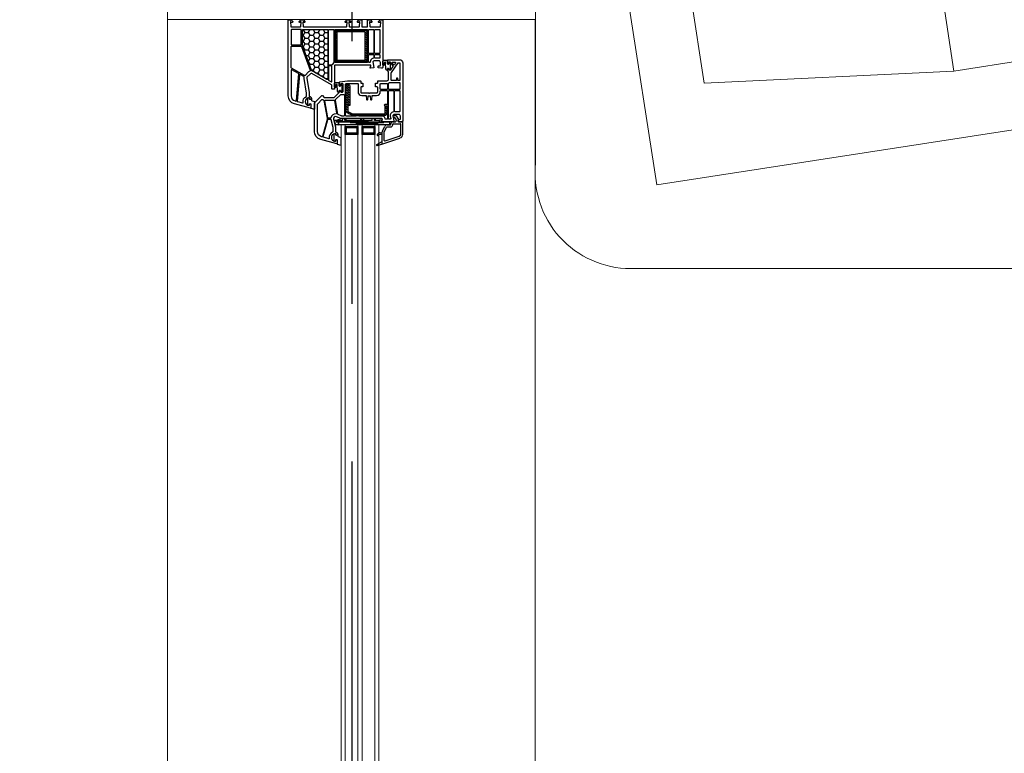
# Model space of a CAD drawing. Header units: millimetres. Extents: x 53645 to 137188, y 78097 to 135542.
# Tile 193 of 256: x 112962 to 113899, y 111161 to 111859. Entities that reach past the tile are written whole.
import ezdxf

# ---------------------------------------------------------------- set-up
doc = ezdxf.new("R2010")
doc.units = ezdxf.units.MM
doc.linetypes.add('CONTI', pattern=[0])
doc.linetypes.add('GOST2.303 5', pattern=[24, 20, -1.5, 1, -1.5])
for name, color, linetype in [('axis_dim', 40, 'CONTI'), ('GASKET', 5, 'Continuous'), ('PVC', 7, 'Continuous'), ('STEEL', 5, 'Continuous')]:
    doc.layers.add(name, color=color, linetype=linetype)
for name, color, linetype, lineweight in [('doors_windows', 4, 'Continuous', 5), ('furniture', 36, 'Continuous', 0), ('stair1', 7, 'Continuous', 15)]:
    doc.layers.add(name, color=color, linetype=linetype, lineweight=lineweight)

# ---------------------------------------------------------------- blocks, each defined once
blk = doc.blocks.new('*U22')
at = {"linetype": 'Continuous'}
h = blk.add_hatch(dxfattribs=at)
h.set_pattern_fill('HONEY', color=6, angle=-90, style=0)
h.set_pattern_definition([(270, (1671.948, 52.6428), (-2.74963, -4.7625), [3.175, -6.35]), (150, (1671.948, 52.6428), (-2.74963, 4.7625), [3.175, -6.35]), (210, (1671.948, 52.6428), (-5.49926, -6e-07), [-6.35, 3.175])])
h.paths.add_polyline_path([(1543.57, -37.59, -0.57735), (1543.14, -36.84), (1550.82, -23.53, 0.079163), (1551.21, -22.5, -0.259107), (1551.53, -22.14), (1575.21, -13.52, -0.087489), (1575.38, -13.49), (1590.09, -13.49, -0.414214), (1590.59, -13.99), (1590.59, -37.09, -0.414214), (1590.09, -37.59)])
at = {"color": 1, "linetype": 'Continuous'}
for p, q in [((1502.81, -44.14), (1500.25, -44.82)), ((1500.25, -44.82), (1500.25, -47.87)), ((1504.01, -43.52), (1502.81, -43.85)), ((1502.81, -43.85), (1502.81, -44.14)), ((1504.01, -45.37), (1502.81, -45.65)), ((1502.81, -45.65), (1502.81, -88.61)), ((1504.01, -45.39), (1504.01, -43.52)), ((1504.01, -45.37), (1504.01, -51.97)), ((1505.81, -51.97), (1504.01, -45.37)), ((1504.01, -45.65), (1504.01, -51.97)), ((1500.25, -47.87), (1502.81, -47.87)), ((1502.81, -49.97), (1504.01, -49.97)), ((1502.81, -76.2), (1502.81, -52)), ((1504.01, -51.97), (1505.81, -51.97)), ((1504.01, -53.97), (1504.01, -54.57)), ((1504.01, -53.97), (1505.81, -53.97)), ((1504.01, -79.97), (1504.01, -53.97)), ((1504.01, -54.97), (1505.81, -54.97)), ((1505.81, -82.97), (1505.81, -51.97)), ((1504.01, -68.97), (1505.81, -68.97)), ((1504.01, -69.97), (1505.81, -69.97)), ((1504.01, -71.97), (1505.81, -71.97)), ((1504.01, -79.97), (1505.81, -79.97)), ((1504.01, -81.97), (1505.81, -81.97)), ((1504.01, -86.67), (1504.01, -81.97)), ((1504.01, -82.97), (1505.81, -82.97)), ((1502.81, -86.67), (1504.51, -86.67)), ((1502.81, -88.61), (1504.51, -89.07)), ((1504.51, -89.07), (1504.51, -86.67))]:
    blk.add_line(p, q, dxfattribs=at)
at = {"color": 5}
for p, q in [((1491.85, -55.28), (1490.85, -55.28)), ((1491.85, -55.28), (1491.85, -54.28)), ((1492.35, -55.28), (1492.35, -54.28)), ((1493.35, -55.28), (1493.35, -54.28)), ((1494.35, -55.28), (1494.35, -54.28)), ((1495.35, -55.28), (1495.35, -54.28)), ((1496.35, -55.28), (1496.35, -54.28)), ((1497.35, -55.28), (1497.35, -54.28)), ((1497.35, -55.28), (1498.35, -55.28)), ((1491.85, -56.28), (1490.85, -56.28)), ((1491.85, -57.28), (1490.85, -57.28)), ((1491.85, -58.28), (1490.85, -58.28)), ((1491.85, -59.28), (1490.85, -59.28)), ((1491.85, -60.28), (1490.85, -60.28)), ((1491.85, -61.28), (1490.85, -61.28)), ((1491.85, -62.28), (1490.85, -62.28)), ((1491.85, -63.28), (1490.85, -63.28)), ((1491.85, -64.28), (1490.85, -64.28)), ((1491.85, -65.28), (1490.85, -65.28)), ((1491.85, -65.28), (1490.85, -65.28)), ((1491.85, -65.28), (1491.85, -66.28)), ((1492.35, -66.28), (1492.35, -65.28)), ((1493.35, -66.28), (1493.35, -65.28)), ((1494.35, -66.28), (1494.35, -65.28)), ((1495.35, -66.28), (1495.35, -65.28)), ((1496.35, -66.28), (1496.35, -65.28)), ((1497.35, -56.28), (1498.35, -56.28)), ((1497.35, -57.28), (1498.35, -57.28)), ((1497.35, -58.28), (1498.35, -58.28)), ((1497.35, -59.28), (1498.35, -59.28)), ((1497.35, -60.28), (1498.35, -60.28)), ((1497.35, -61.28), (1498.35, -61.28)), ((1497.35, -62.28), (1498.35, -62.28)), ((1497.35, -63.28), (1498.35, -63.28)), ((1497.35, -64.28), (1498.35, -64.28)), ((1497.35, -65.28), (1498.35, -65.28)), ((1497.35, -65.28), (1498.35, -65.28)), ((1497.35, -65.28), (1497.35, -66.28)), ((1491.85, -66.28), (1490.85, -66.28)), ((1491.85, -71.28), (1490.85, -71.28)), ((1491.85, -72.28), (1490.85, -72.28)), ((1491.85, -73.28), (1490.85, -73.28)), ((1491.85, -74.28), (1490.85, -74.28)), ((1491.85, -71.28), (1491.85, -70.28)), ((1492.35, -71.28), (1492.35, -70.28)), ((1493.35, -71.28), (1493.35, -70.28)), ((1494.35, -71.28), (1494.35, -70.28)), ((1495.35, -71.28), (1495.35, -70.28)), ((1496.35, -71.28), (1496.35, -70.28)), ((1497.35, -66.28), (1498.35, -66.28)), ((1497.35, -71.28), (1497.35, -70.28)), ((1497.35, -71.28), (1498.35, -71.28)), ((1497.35, -72.28), (1498.35, -72.28)), ((1497.35, -73.28), (1498.35, -73.28)), ((1497.35, -74.28), (1498.35, -74.28)), ((1491.85, -75.28), (1490.85, -75.28)), ((1491.85, -76.28), (1490.85, -76.28)), ((1491.85, -77.28), (1490.85, -77.28)), ((1491.85, -78.28), (1490.85, -78.28)), ((1491.85, -79.28), (1490.85, -79.28)), ((1491.85, -80.28), (1490.85, -80.28)), ((1491.85, -81.28), (1490.85, -81.28)), ((1491.85, -81.28), (1490.85, -81.28)), ((1491.85, -82.28), (1490.85, -82.28)), ((1491.85, -81.28), (1491.85, -82.28)), ((1492.35, -82.28), (1492.35, -81.28)), ((1493.35, -82.28), (1493.35, -81.28)), ((1494.35, -82.28), (1494.35, -81.28)), ((1495.35, -82.28), (1495.35, -81.28)), ((1496.35, -82.28), (1496.35, -81.28)), ((1497.35, -75.28), (1498.35, -75.28)), ((1497.35, -76.28), (1498.35, -76.28)), ((1497.35, -77.28), (1498.35, -77.28)), ((1497.35, -78.28), (1498.35, -78.28)), ((1497.35, -79.28), (1498.35, -79.28)), ((1497.35, -80.28), (1498.35, -80.28)), ((1497.35, -81.28), (1498.35, -81.28)), ((1497.35, -81.28), (1498.35, -81.28)), ((1497.35, -81.28), (1497.35, -82.28)), ((1497.35, -82.28), (1498.35, -82.28))]:
    blk.add_line(p, q, dxfattribs=at)
at = {"color": 1, "linetype": 'Continuous', "lineweight": 25}
for p, q in [((1499.83, -48.17), (1502.82, -96.18)), ((1499.83, -96.18), (1502.82, -48.17))]:
    blk.add_line(p, q, dxfattribs=at)
blk.add_lwpolyline([(1543.22, -37.59, -0.57735), (1542.96, -37.14), (1551.6, -22.19, -0.176327), (1551.75, -22.06), (1575.24, -13.51, -0.087489), (1575.34, -13.49), (1590.29, -13.49, -0.414214), (1590.59, -13.79), (1590.59, -37.29, -0.414214), (1590.29, -37.59)], format="xyb", close=True)
at = {"color": 5}
for points in [[(1498.35, -66.28), (1490.85, -66.28), (1490.85, -54.28), (1498.35, -54.28)], [(1497.35, -65.28), (1491.85, -65.28), (1491.85, -55.28), (1497.35, -55.28)], [(1498.35, -82.28), (1490.85, -82.28), (1490.85, -70.28), (1498.35, -70.28)], [(1497.35, -81.28), (1491.85, -81.28), (1491.85, -71.28), (1497.35, -71.28)]]:
    blk.add_lwpolyline(points, close=True, dxfattribs=at)
at = {"color": 1, "linetype": 'Continuous', "lineweight": 25}
blk.add_lwpolyline([(1499.83, -50.18), (1499.83, -48.17), (1502.82, -48.17), (1502.82, -96.18), (1499.83, -96.18)], close=True, dxfattribs=at)
at = {"layer": 'doors_windows', "color": 5}
for points in [[(868, -50.28), (1499.83, -50.28), (1499.83, -54.28), (868, -54.28)], [(868, -66.28), (1499.83, -66.28), (1499.83, -70.28), (868, -70.28)], [(868, -82.28), (1499.83, -82.28), (1499.83, -86.28), (868, -86.28)]]:
    blk.add_lwpolyline(points, close=True, dxfattribs=at)
at = {"layer": 'GASKET'}
for p, q in [((1481.12, -84.2), (1484.11, -89.5)), ((1480.38, -84.5), (1481.82, -89.88)), ((1492.36, -87.48), (1492.72, -89.5))]:
    blk.add_line(p, q, dxfattribs=at)
at = {"layer": 'GASKET', "color": 5, "linetype": 'Continuous'}
for points in [[(1524.67, -22.56, 0.414214), (1525.37, -21.86), (1525.37, -21.76, 0.414214), (1525.07, -21.46), (1524.22, -21.46), (1524.05, -21.16, -0.57735), (1524.57, -20.26), (1525.02, -20.26, 0.414214), (1525.52, -19.76), (1525.52, -19.46, 0.020024), (1525.51, -19.18, 0.390947), (1524.51, -18.26), (1519.53, -18.26, 0.390947), (1518.53, -19.18), (1518.52, -19.46), (1518.52, -19.76, 0.414214), (1519.02, -20.26), (1519.47, -20.26, -0.57735), (1519.99, -21.16), (1519.82, -21.46), (1515.77, -21.46), (1514.75, -24.85, 0.502334), (1515.04, -25.23), (1521.8, -25.23), (1522.53, -22.8, -0.349418), (1522.83, -22.56)], [(1490.57, -47.61, 0.414214), (1491.27, -46.91), (1491.27, -46.81, 0.414214), (1490.97, -46.51), (1490.12, -46.51), (1489.95, -46.21, -0.57735), (1490.47, -45.31), (1490.92, -45.31, 0.414214), (1491.42, -44.81), (1491.42, -44.51, 0.020024), (1491.41, -44.23, 0.390947), (1490.41, -43.31), (1485.43, -43.31, 0.390947), (1484.43, -44.23), (1484.42, -44.51), (1484.42, -44.81, 0.414214), (1484.92, -45.31), (1485.37, -45.31, -0.57735), (1485.89, -46.21), (1485.72, -46.51), (1481.67, -46.51), (1480.65, -49.9, 0.502334), (1480.94, -50.28), (1487.7, -50.28), (1488.43, -47.85, -0.349418), (1488.73, -47.61)], [(1537.69, -49.68, -0.414214), (1538.19, -50.18, -0.054959), (1538.11, -50.94, -0.351258), (1537.91, -51.1), (1531.47, -51.1, -0.351258), (1531.27, -50.94, -0.054959), (1531.19, -50.18, -0.414214), (1531.69, -49.68), (1532.14, -49.68, 0.57735), (1532.66, -48.78), (1532.49, -48.48), (1531.02, -48.48, -0.414214), (1530.82, -48.28), (1530.82, -47.81, -0.407864), (1531.8, -46.81), (1538.01, -46.68, 0.433601), (1538.4, -46.24), (1538.37, -45.92, 0.363714), (1537.65, -45.19), (1536.68, -45.11, 0.169782), (1536.49, -45.16, -1.241435), (1536.04, -43.99), (1539.13, -43.99, -0.414214), (1540.33, -45.19), (1540.33, -48.18, -0.414214), (1540.03, -48.48), (1536.89, -48.48), (1536.72, -48.78, 0.57735), (1537.24, -49.68)], [(1558.68, -95.68, -0.414214), (1559.18, -96.18, -0.054959), (1559.09, -96.94, -0.351258), (1558.9, -97.1), (1552.46, -97.1, -0.351258), (1552.26, -96.94, -0.054959), (1552.18, -96.18, -0.414214), (1552.68, -95.68), (1553.13, -95.68, 0.57735), (1553.65, -94.78), (1553.47, -94.48), (1552.01, -94.48, -0.414214), (1551.81, -94.28), (1551.81, -93.81, -0.407864), (1552.79, -92.81), (1559, -92.68, 0.433601), (1559.39, -92.24), (1559.36, -91.92, 0.363714), (1558.63, -91.19), (1557.67, -91.11, 0.169782), (1557.48, -91.16, -1.241435), (1557.03, -89.99), (1560.12, -89.99, -0.414214), (1561.32, -91.19), (1561.32, -94.18, -0.414214), (1561.02, -94.48), (1557.88, -94.48), (1557.71, -94.78, 0.57735), (1558.23, -95.68)]]:
    blk.add_lwpolyline(points, format="xyb", close=True, dxfattribs=at)
at = {"layer": 'GASKET'}
for centre, radius, start, end in [((1480.77, -84.4), 0.4, 29.48668, 195), ((1490.41, -85.1), 0.6, 47.51402, 209.41996), ((1482.92, -89.32), 8, 0, 29.41996), ((1487.44, -88.34), 5, 10, 47.51402)]:
    blk.add_arc(centre, radius, start, end, dxfattribs=at)
at = {"layer": 'PVC'}
for p, q in [((1481.81, -89.8), (1481.81, -89.8)), ((1481.83, -89.9), (1487.39, -106.29)), ((1482.11, -89.5), (1493.26, -89.5)), ((1484.57, -92.06), (1489.19, -105.68)), ((1485.04, -91.4), (1493.26, -91.4)), ((1490.92, -89.32), (1490.92, -89.5)), ((1493.48, -91.45), (1497.63, -93.47)), ((1494.31, -89.74), (1498.46, -91.76)), ((1497.91, -93.92), (1497.91, -97.3)), ((1499.81, -93.92), (1499.81, -97)), ((1500.01, -99.4), (1500.41, -99.4)), ((1500.31, -97.5), (1500.71, -97.5)), ((1500.91, -99.9), (1500.91, -106.6)), ((1502.81, -99.6), (1502.81, -101.91)), ((1504.46, -102.62), (1503.23, -102.4)), ((1506.56, -101.55), (1504.8, -102.56)), ((1508.56, -102.7), (1505.01, -104.75)), ((1506.81, -100.65), (1506.81, -101.11)), ((1508.81, -100.65), (1508.81, -102.27)), ((1491.09, -107.1), (1500.41, -107.1)), ((1491.18, -109), (1502.06, -109)), ((1502.06, -109), (1502.81, -108.25)), ((1502.81, -104.96), (1502.81, -108.25)), ((1505.01, -104.75), (1503.4, -104.47))]:
    blk.add_line(p, q, dxfattribs=at)
for points in [[(1555.81, -44), (1534.31, -44, -0.414214), (1533.81, -43.5), (1533.81, -42, -0.414214), (1534.31, -41.5), (1537.01, -41.5, 0.267949), (1537.88, -41), (1548.68, -22.29, 0.339454), (1548.52, -21.09), (1545.23, -17.8, 0.245592), (1544.35, -17.52), (1530.51, -19.95, -0.043661), (1529.99, -20), (1527.31, -20, 0.414214), (1526.81, -20.5, -0.414214), (1525.81, -21.5), (1524.17, -21.5), (1523.99, -21.2, -0.57735), (1524.51, -20.3), (1524.96, -20.3, 0.414214), (1525.46, -19.8), (1525.46, -19.5, 1), (1518.46, -19.5), (1518.46, -19.8, 0.414214), (1518.96, -20.3), (1519.41, -20.3, -0.57735), (1519.93, -21.2), (1519.76, -21.5), (1516.11, -21.5, -0.493145), (1515.82, -21.12), (1519.89, -5.93, -0.339454), (1527.62, 0), (1599.31, 0, -0.414214), (1599.81, -0.5), (1599.81, -2.41), (1599.81, -2.7), (1598.31, -4.2), (1597.81, -4.2, -0.414214), (1597.31, -3.7), (1597.31, -3.3, -0.198912), (1597.37, -3.16), (1598.02, -2.51, 0.700208), (1597.78, -2), (1593.57, -2.37, 0.388879), (1593.11, -2.87), (1593.11, -11.46, 0.388879), (1593.57, -11.96), (1597.49, -12.3, 0.700208), (1597.72, -11.79), (1597.37, -11.44, -0.198912), (1597.31, -11.3), (1597.31, -10.9, -0.414214), (1597.81, -10.4), (1598.31, -10.4), (1599.81, -11.9), (1599.81, -14.4), (1598.31, -15.9), (1597.81, -15.9, -0.414214), (1597.31, -15.4), (1597.31, -15, -0.198912), (1597.37, -14.86), (1597.72, -14.51, 0.700208), (1597.49, -14), (1593.57, -14.34, 0.388879), (1593.11, -14.84), (1593.11, -55.16, 0.388879), (1593.57, -55.66), (1597.49, -56, 0.700208), (1597.72, -55.49), (1597.37, -55.14, -0.198912), (1597.31, -55), (1597.31, -54.6, -0.414214), (1597.81, -54.1), (1598.31, -54.1), (1599.81, -55.6), (1599.81, -58.1), (1598.31, -59.6), (1597.81, -59.6, -0.414214), (1597.31, -59.1), (1597.31, -58.7, -0.198912), (1597.37, -58.56), (1597.72, -58.21, 0.700208), (1597.49, -57.7), (1593.57, -58.04, 0.388879), (1593.11, -58.54), (1593.11, -67.13, 0.388879), (1593.57, -67.63), (1597.78, -68, 0.700208), (1598.02, -67.49), (1597.37, -66.84, -0.198912), (1597.31, -66.7), (1597.31, -66.3, -0.414214), (1597.81, -65.8), (1598.31, -65.8), (1599.81, -67.3), (1599.81, -67.59), (1599.81, -69.5, -0.414214), (1599.31, -70), (1593.61, -70, 0.414214), (1593.11, -70.5), (1593.11, -74.9, 0.414214), (1593.61, -75.4), (1599.31, -75.4, -0.414214), (1599.81, -75.9), (1599.81, -78.1), (1598.31, -79.6), (1597.81, -79.6, -0.414214), (1597.31, -79.1), (1597.31, -78.7, -0.198912), (1597.37, -78.56), (1598.02, -77.91, 0.700208), (1597.78, -77.4), (1593.57, -77.77, 0.388879), (1593.11, -78.27), (1593.11, -87.13, 0.388879), (1593.57, -87.63), (1597.78, -88, 0.700208), (1598.02, -87.49), (1597.37, -86.84, -0.198912), (1597.31, -86.7), (1597.31, -86.3, -0.414214), (1597.81, -85.8), (1598.31, -85.8), (1599.81, -87.3), (1599.81, -87.59), (1599.81, -89.5, -0.414214), (1599.31, -90), (1554.56, -90), (1553.81, -89.25), (1553.81, -88.75), (1554, -85.97, -0.446275), (1554.58, -85.51), (1555.7, -85.7, -0.36397), (1556.11, -86.2), (1556.11, -87.2, 0.414214), (1556.61, -87.7), (1559.31, -87.7, 0.414214), (1560.81, -86.2), (1560.81, -81.43), (1559.81, -80.43), (1554.59, -81.49, -0.454146), (1553.99, -81.03), (1553.81, -78.32, -0.51393), (1554.19, -78.01), (1556.18, -78.54, 0.493145), (1556.81, -78.06), (1556.81, -45, 0.414214)], [(1547.49, -10.6), (1522.55, -8.42, 0.36397), (1522.03, -8.79), (1520.71, -13.7, 0.546119), (1521.05, -14.08, -0.339137), (1526.96, -17.21, 0.293253), (1527.42, -17.5), (1530.04, -17.5), (1543.91, -15.05, -0.100742), (1545.31, -15.09, 0.329802), (1545.85, -14.85), (1547.88, -11.35, 0.548619)], [(1551.95, -2.8), (1527.62, -2.8, 0.339454), (1522.6, -6.65), (1522.47, -7.12, 0.466308), (1522.91, -7.75), (1548.34, -9.97, 0.291473), (1548.81, -9.72), (1552.38, -3.55, 0.57735)], [(1574.26, -2.8, -0.414214), (1574.76, -3.3), (1574.76, -12.18, -0.315299), (1574.43, -12.65), (1551.75, -20.91, -0.415199), (1551.1, -20.61, 0.110369), (1550.29, -19.32), (1546.92, -15.95, -0.339454), (1546.84, -15.35), (1553.94, -3.05, -0.267949), (1554.37, -2.8)], [(1575.86, -3.3), (1575.86, -11.9, 0.414214), (1576.36, -12.4), (1590.11, -12.4, 0.414214), (1590.61, -11.9), (1590.61, -3.3, 0.414214), (1590.11, -2.8), (1576.36, -2.8, 0.414214)], [(1575.31, -13.5), (1590.11, -13.5, -0.414214), (1590.61, -14), (1590.61, -37.1, -0.414214), (1590.11, -37.6), (1543.59, -37.6, -0.57735), (1543.16, -36.85), (1550.84, -23.54, 0.079163), (1551.24, -22.51, -0.259107), (1551.56, -22.15)], [(1555.61, -38.3), (1542.61, -38.3, 0.267949), (1542.18, -38.55), (1540.73, -41.05, 0.57735), (1540.99, -41.5), (1555.61, -41.5, 0.414214), (1556.11, -41), (1556.11, -38.8, 0.414214)], [(1590.11, -38.3, -0.414214), (1590.61, -38.8), (1590.61, -42.8, -0.414214), (1590.11, -43.3), (1559.15, -43.3, -0.252264), (1558.74, -43.08, 0.152167), (1557.12, -41.76, -0.305615), (1556.81, -41.29), (1556.81, -38.8, -0.414214), (1557.31, -38.3)], [(1590.11, -44.4, -0.414214), (1590.61, -44.9), (1590.61, -54.1, 1), (1590.61, -54.7), (1590.61, -65.1, 1), (1590.61, -65.7), (1590.61, -74.9, -0.414214), (1590.11, -75.4), (1559.81, -75.4, -0.414214), (1559.31, -74.9), (1559.31, -44.9, -0.414214), (1559.81, -44.4)], [(1566.21, -76.5, -0.414214), (1566.71, -77), (1566.71, -81, -0.414214), (1566.21, -81.5), (1563.78, -81.5, -0.372896), (1563.29, -81.07, 0.161969), (1562.58, -79.66), (1561.58, -78.66, 0.198912), (1559.81, -77.93, -0.414214), (1559.31, -77.43), (1559.31, -77, -0.414214), (1559.81, -76.5)], [(1566.21, -82.2, -0.414214), (1566.71, -82.7), (1566.71, -86.7, -0.414214), (1566.21, -87.2), (1563.81, -87.2, -0.414214), (1563.31, -86.7), (1563.31, -82.7, -0.414214), (1563.81, -82.2)], [(1590.11, -76.5, -0.414214), (1590.61, -77), (1590.61, -81, -0.414214), (1590.11, -81.5), (1568.31, -81.5, -0.414214), (1567.81, -81), (1567.81, -77, -0.414214), (1568.31, -76.5)], [(1590.11, -82.2, -0.414214), (1590.61, -82.7), (1590.61, -86.7, -0.414214), (1590.11, -87.2), (1568.31, -87.2, -0.414214), (1567.81, -86.7), (1567.81, -82.7, -0.414214), (1568.31, -82.2)]]:
    blk.add_lwpolyline(points, format="xyb", close=True, dxfattribs=at)
at = {"layer": 'PVC', "linetype": 'Continuous', "lineweight": 25}
for points in [[(1503.56, -109), (1502.81, -108.25), (1502.81, -107.75), (1503, -104.97, -0.446275), (1503.58, -104.51), (1504.7, -104.7, -0.36397), (1505.11, -105.2), (1505.11, -106.2, 0.414214), (1505.61, -106.7), (1508.31, -106.7, 0.414214), (1509.81, -105.2), (1509.81, -100.43), (1508.81, -99.43), (1503.59, -100.49, -0.454146), (1502.99, -100.03), (1502.82, -97.41, -0.016582), (1502.81, -97.21), (1502.81, -89.3, -0.493145), (1503.19, -89.01), (1505.18, -89.54, 0.493145), (1505.81, -89.06), (1505.81, -66.71, -0.201513), (1505.96, -66.36, 0.420084), (1505.96, -65.64, -0.201513), (1505.81, -65.29), (1505.81, -50), (1507.65, -45.8, 0.628383), (1505.29, -43.07), (1498.08, -45), (1493.31, -45, 0.414214), (1492.81, -45.5, -0.414214), (1491.81, -46.5), (1490.17, -46.5), (1489.99, -46.2, -0.57735), (1490.51, -45.3), (1490.95, -45.3, 0.38517), (1491.44, -44.85, 1.105542), (1484.48, -44.85, 0.38517), (1484.98, -45.3), (1485.41, -45.3, -0.57735), (1485.93, -46.2), (1485.76, -46.5), (1482.11, -46.5, -0.493145), (1481.82, -46.12), (1485.89, -30.93, -0.339454), (1493.62, -25), (1520.4, -25, -0.198912), (1521.1, -25.29), (1527.67, -31.85, -0.414214), (1527.67, -32.56), (1525.96, -34.27, 0.198912), (1525.81, -34.62), (1525.81, -43.29, 0.198912), (1525.96, -43.65), (1530.67, -48.35, 0.198912), (1531.02, -48.5), (1532.46, -48.5), (1532.63, -48.8, -0.57735), (1532.11, -49.7), (1531.61, -49.7, 0.414214), (1531.11, -50.2), (1531.11, -51.6, 0.414214), (1531.61, -52.1), (1538.6, -52.1, 0.455633), (1539.1, -51.53), (1538.9, -50.13, 0.373972), (1538.4, -49.7), (1537.21, -49.7, -0.57735), (1536.69, -48.8), (1536.87, -48.5), (1540.25, -48.5, -0.373885), (1540.75, -48.93), (1541.81, -56.5), (1541.81, -68.6, -0.414214), (1541.51, -68.9), (1539.91, -68.9, 0.414214), (1539.61, -69.2), (1539.61, -70.6, -0.414214), (1539.31, -70.9), (1536.21, -70.9, -0.414214), (1535.91, -70.6), (1535.91, -69.4, 0.414214), (1535.41, -68.9), (1531.31, -68.9, 0.414214), (1530.31, -69.9), (1530.31, -76.29, -0.201513), (1530.16, -76.64, 0.420084), (1530.16, -77.36, -0.201513), (1530.31, -77.71), (1530.31, -84.1, 0.414214), (1531.31, -85.1), (1535.41, -85.1, 0.414214), (1535.91, -84.6), (1535.91, -83.4, -0.414214), (1536.21, -83.1), (1539.31, -83.1, -0.414214), (1539.61, -83.4), (1539.61, -84.8, 0.414214), (1539.91, -85.1), (1541.51, -85.1, -0.414214), (1541.81, -85.4), (1541.81, -94, 0.414214), (1543.31, -95.5), (1550.31, -95.5, 0.414214), (1550.81, -95, -0.414214), (1551.31, -94.5), (1553.46, -94.5), (1553.63, -94.8, -0.57735), (1553.11, -95.7), (1552.61, -95.7, 0.414214), (1552.11, -96.2), (1552.11, -97.17, 0.244698), (1552.33, -97.58), (1555.38, -99.72, 0.315299), (1555.95, -99.72), (1559.3, -97.37, 0.244698), (1559.51, -96.96), (1559.51, -96.2, 0.414214), (1559.01, -95.7), (1558.21, -95.7, -0.57735), (1557.69, -94.8), (1557.87, -94.5), (1561.51, -94.5, -0.414214), (1561.81, -94.8), (1561.81, -106, -0.414214), (1558.81, -109)], [(1506.33, -36.95, -0.109518), (1505.04, -36.9), (1488.87, -32.57, -0.414214), (1488.52, -31.95), (1488.6, -31.65, -0.339454), (1493.62, -27.8), (1519.24, -27.8, -0.198912), (1519.95, -28.09), (1523.93, -32.08, -0.382222), (1523.97, -32.75, 0.088112), (1523.47, -33.67, -0.274835), (1523.08, -34)], [(1493.42, -42.5, -0.293253), (1492.96, -42.21, 0.339137), (1487.05, -39.08, -0.546119), (1486.71, -38.7), (1488.08, -33.6, -0.414214), (1488.69, -33.24), (1505.09, -37.64, -0.339454), (1505.46, -38.12), (1505.46, -40.05, -0.339454), (1505.09, -40.53), (1497.82, -42.48, -0.065543), (1497.69, -42.5)], [(1510.87, -46.01, -0.498043), (1510.29, -45.46, 0.394481), (1506.58, -40.57, -0.365019), (1506.16, -40.07), (1506.16, -38.12, -0.36397), (1506.58, -37.62), (1522.73, -34.77, -0.466308), (1523.31, -35.27), (1523.31, -43.39, -0.36397), (1522.9, -43.89)], [(1508.81, -53.5, -0.414214), (1508.31, -53), (1508.31, -50.63, -0.103244), (1508.35, -50.43), (1509.6, -47.58, -0.251284), (1509.97, -47.28), (1523.43, -44.91, -0.28183), (1523.92, -45.1, 0.034736), (1524.19, -45.41), (1528.47, -49.69, -0.198912), (1528.61, -50.04), (1528.61, -53, -0.414214), (1528.11, -53.5)], [(1519.61, -94.4, -0.414214), (1519.11, -93.9), (1519.11, -91.9, 1), (1518.11, -91.9), (1518.11, -93.9, -0.414214), (1517.61, -94.4), (1505.81, -94.4, -0.414214), (1505.31, -93.9), (1505.31, -92.61, -0.387795), (1505.77, -92.11, 0.387795), (1508.31, -89.32), (1508.31, -67.31, 0.229416), (1508.31, -64.69), (1508.31, -55.1, -0.414214), (1508.81, -54.6), (1538.59, -54.6, -0.373972), (1539.08, -55.03), (1539.31, -56.64, -0.034844), (1539.31, -56.71), (1539.31, -65.9, -0.414214), (1538.81, -66.4), (1531.31, -66.4, 0.414214), (1527.81, -69.9), (1527.81, -73.72, -0.39896), (1527.34, -74.22), (1524.29, -74.38, 0.39896), (1523.81, -74.87), (1523.81, -75.31, 0.39896), (1524.29, -75.8), (1527.08, -75.95, -0.442836), (1527.55, -76.52, 0.074681), (1527.55, -77.48, -0.442836), (1527.08, -78.05), (1524.29, -78.2, 0.39896), (1523.81, -78.69), (1523.81, -79.13, 0.39896), (1524.29, -79.62), (1527.34, -79.78, -0.39896), (1527.81, -80.28), (1527.81, -84.1, 0.414214), (1531.31, -87.6), (1532.01, -87.6, -0.414214), (1532.51, -88.1), (1532.51, -93.9, -0.414214), (1532.01, -94.4)], [(1534.11, -94.4, -0.414214), (1533.61, -93.9), (1533.61, -88.1, -0.414214), (1534.11, -87.6), (1538.81, -87.6, -0.414214), (1539.31, -88.1), (1539.31, -93.9, -0.414214), (1538.81, -94.4)], [(1512.78, -100.5, -0.372896), (1512.29, -100.07, 0.161969), (1511.58, -98.66), (1510.58, -97.66, 0.251647), (1508.31, -96.98), (1505.91, -97.47, -0.4743), (1505.31, -96.98), (1505.31, -96, -0.414214), (1505.81, -95.5), (1532.01, -95.5, -0.414214), (1532.51, -96), (1532.51, -100, -0.414214), (1532.01, -100.5)], [(1512.81, -106.2, -0.414214), (1512.31, -105.7), (1512.31, -101.7, -0.414214), (1512.81, -101.2), (1532.01, -101.2, -0.414214), (1532.51, -101.7), (1532.51, -105.7, -0.414214), (1532.01, -106.2)], [(1534.11, -106.2, -0.414214), (1533.61, -105.7), (1533.61, -96, -0.414214), (1534.11, -95.5), (1539.28, -95.5, -0.284915), (1539.73, -95.78, 0.045769), (1540.11, -96.4, -0.162278), (1540.21, -96.7), (1540.21, -105.7, -0.414214), (1539.71, -106.2)], [(1542.51, -106.2, -0.414214), (1542.01, -105.7), (1542.01, -104.7, -0.414214), (1542.51, -104.2), (1543.81, -104.2, 0.414214), (1544.31, -103.7), (1544.31, -103.5, 0.414214), (1543.81, -103), (1542.51, -103, -0.414214), (1542.01, -102.5), (1542.01, -98.49, -0.436376), (1542.55, -97.99, 0.01877), (1542.81, -98), (1549.28, -98, -0.153915), (1549.56, -98.09), (1558.8, -104.56, -0.244698), (1559.01, -104.97), (1559.01, -105.7, -0.414214), (1558.51, -106.2)], [(1557.12, -100.94, -0.520567), (1557.12, -100.12), (1558.73, -98.99, -0.606815), (1559.51, -99.4), (1559.51, -101.65, -0.606815), (1558.73, -102.06)]]:
    blk.add_lwpolyline(points, format="xyb", close=True, dxfattribs=at)
at = {"layer": 'PVC'}
for centre, radius, start, end in [((1482.11, -89.8), 0.3, 90, 198.74809), ((1485.04, -91.9), 0.5, 90, 198.74809), ((1493.26, -91.9), 2.4, 64.07953, 90), ((1493.26, -91.9), 0.5, 64.07953, 90), ((1497.41, -93.92), 0.5, 0, 64.07953), ((1497.41, -93.92), 2.4, 0, 64.07953), ((1500.01, -97.3), 2.1, 180, 270), ((1500.31, -97), 0.5, 180, 270), ((1500.41, -99.9), 0.5, 0, 90), ((1500.71, -99.6), 2.1, 0, 90), ((1503.31, -101.91), 0.5, 180, 260), ((1504.55, -102.13), 0.5, 260, 300), ((1506.31, -101.11), 0.5, 300, 0), ((1507.81, -100.65), 1, 0, 180), ((1508.31, -102.27), 0.5, 300, 0), ((1491.18, -105), 4, 198.74809, 270), ((1491.18, -105), 2.1, 198.74809, 270), ((1500.41, -106.6), 0.5, 270, 0), ((1503.31, -104.96), 0.5, 80, 180)]:
    blk.add_arc(centre, radius, start, end, dxfattribs=at)
at = {"layer": 'STEEL', "color": 5, "linetype": 'Continuous'}
for p, q in [((1561.47, -44.8), (1559.91, -46.36)), ((1563.59, -44.8), (1562.09, -46.3)), ((1565.71, -44.8), (1564.21, -46.3)), ((1567.83, -44.8), (1566.33, -46.3)), ((1569.95, -44.8), (1568.45, -46.3)), ((1572.07, -44.8), (1570.57, -46.3)), ((1574.2, -44.8), (1572.7, -46.3)), ((1576.32, -44.8), (1575.16, -45.95)), ((1578.44, -44.8), (1576.94, -46.3)), ((1580.56, -44.8), (1579.06, -46.3)), ((1582.68, -44.8), (1581.18, -46.3)), ((1584.8, -44.8), (1583.3, -46.3)), ((1586.92, -44.8), (1585.42, -46.3)), ((1588.95, -44.9), (1587.55, -46.3)), ((1589.89, -46.07), (1588.41, -47.55)), ((1513.03, -55.03), (1510.55, -57.51)), ((1515.29, -55.03), (1513.79, -56.53)), ((1517.56, -55.03), (1516.06, -56.53)), ((1519.82, -55.03), (1518.32, -56.53)), ((1522.08, -55.03), (1520.58, -56.53)), ((1524.34, -55.03), (1522.84, -56.53)), ((1526.61, -55.03), (1525.11, -56.53)), ((1528.87, -55.03), (1527.37, -56.53)), ((1531.13, -55.03), (1529.63, -56.53)), ((1533.4, -55.03), (1531.9, -56.53)), ((1535.66, -55.03), (1534.16, -56.53)), ((1537.71, -55.24), (1536.42, -56.53)), ((1561.41, -46.98), (1559.91, -48.48)), ((1561.41, -49.1), (1559.91, -50.6)), ((1561.41, -51.22), (1559.91, -52.72)), ((1561.41, -53.34), (1559.91, -54.84)), ((1561.41, -55.46), (1559.91, -56.96)), ((1589.91, -48.17), (1588.41, -49.67)), ((1589.91, -50.3), (1588.41, -51.8)), ((1589.91, -52.42), (1588.41, -53.92)), ((1589.91, -54.54), (1588.41, -56.04)), ((1511.64, -58.68), (1508.79, -61.53)), ((1510.29, -62.3), (1508.79, -63.8)), ((1510.29, -64.56), (1508.79, -66.06)), ((1520.24, -56.87), (1518.66, -58.45)), ((1522.5, -56.87), (1520.92, -58.45)), ((1524.76, -56.87), (1523.18, -58.45)), ((1527.02, -56.87), (1525.45, -58.45)), ((1529.29, -56.87), (1527.71, -58.45)), ((1531.55, -56.87), (1529.97, -58.45)), ((1533.81, -56.87), (1532.23, -58.45)), ((1536.08, -56.87), (1534.5, -58.45)), ((1538.44, -56.78), (1536.76, -58.45)), ((1561.41, -57.58), (1559.91, -59.08)), ((1561.41, -59.7), (1559.91, -61.2)), ((1561.41, -61.83), (1559.91, -63.33)), ((1561.41, -63.95), (1559.91, -65.45)), ((1589.91, -56.66), (1588.41, -58.16)), ((1589.91, -58.78), (1588.41, -60.28)), ((1589.91, -60.9), (1588.41, -62.4)), ((1589.91, -63.02), (1588.41, -64.52)), ((1589.91, -65.15), (1588.41, -66.65)), ((1510.29, -66.82), (1508.79, -68.32)), ((1510.29, -69.08), (1508.79, -70.58)), ((1510.29, -71.35), (1508.79, -72.85)), ((1510.29, -73.61), (1508.79, -75.11)), ((1561.41, -66.07), (1559.91, -67.57)), ((1561.41, -68.19), (1559.91, -69.69)), ((1561.41, -70.31), (1559.91, -71.81)), ((1561.41, -72.43), (1560.01, -73.83)), ((1562.67, -73.3), (1561.18, -74.78)), ((1564.79, -73.3), (1563.29, -74.8)), ((1566.91, -73.3), (1565.41, -74.8)), ((1569.03, -73.3), (1567.53, -74.8)), ((1571.15, -73.3), (1569.65, -74.8)), ((1573.27, -73.3), (1571.77, -74.8)), ((1575.39, -73.3), (1573.89, -74.8)), ((1577.52, -73.3), (1576.02, -74.8)), ((1579.64, -73.3), (1578.14, -74.8)), ((1581.76, -73.3), (1580.26, -74.8)), ((1583.88, -73.3), (1582.38, -74.8)), ((1586, -73.3), (1584.5, -74.8)), ((1588.12, -73.3), (1586.62, -74.8)), ((1589.91, -67.27), (1588.41, -68.77)), ((1589.91, -69.39), (1588.41, -70.89)), ((1589.91, -71.51), (1588.41, -73.01)), ((1589.86, -73.68), (1588.79, -74.75)), ((1510.29, -75.87), (1508.79, -77.37)), ((1510.29, -78.13), (1508.79, -79.63)), ((1510.29, -80.4), (1508.79, -81.9)), ((1510.29, -82.66), (1508.79, -84.16)), ((1510.29, -84.92), (1508.79, -86.42)), ((1510.29, -87.19), (1508.79, -88.69)), ((1510.29, -89.45), (1508.79, -90.95)), ((1510.29, -91.71), (1509.1, -92.9)), ((1511.94, -92.33), (1510.46, -93.8)), ((1514.2, -92.33), (1512.7, -93.83)), ((1516.46, -92.33), (1514.96, -93.83)), ((1517.29, -93.76), (1517.22, -93.83))]:
    blk.add_line(p, q, dxfattribs=at)
blk.add_lwpolyline([(1575.16, -46.3), (1575.16, -44.8), (1588.41, -44.8, -0.414214), (1589.91, -46.3), (1589.91, -73.3, -0.414214), (1588.41, -74.8), (1561.41, -74.8, -0.414214), (1559.91, -73.3), (1559.91, -46.3, -0.414214), (1561.41, -44.8), (1574.66, -44.8), (1574.66, -46.3), (1561.41, -46.3), (1561.41, -73.3), (1588.41, -73.3), (1588.41, -46.3)], format="xyb", close=True, dxfattribs=at)
at = {"layer": 'STEEL', "linetype": 'Continuous'}
blk.add_lwpolyline([(1508.79, -91.83), (1508.79, -61.5, -0.116434), (1509, -60.61), (1511.24, -56.13, -0.284079), (1513.03, -55.03), (1536.94, -55.03, -0.414214), (1538.44, -56.53), (1538.44, -56.95, -0.414214), (1536.94, -58.45), (1518.44, -58.45), (1518.44, -56.87), (1537.03, -56.87, 0.940252), (1537.05, -56.53), (1513.15, -56.53, 0.228035), (1512.58, -56.81), (1510.34, -61.28, 0.116434), (1510.29, -61.5), (1510.29, -91.83, 0.414214), (1510.79, -92.33), (1517.29, -92.33), (1517.29, -93.83), (1510.79, -93.83, -0.414214)], format="xyb", close=True, dxfattribs=at)
blk = doc.blocks.new('table 042')
at = {"color": 0, "lineweight": 13}
for p, q in [((0, 637), (0, -637)), ((90.49, -737.62), (635.49, -737.62))]:
    blk.add_line(p, q, dxfattribs=at)
at = {"color": 0, "lineweight": 0}
for p, q in [((115.26, -657.85), (38.95, -163.2)), ((341.19, -181.03), (398.07, -549.77)), ((160.42, -561.11), (111.17, -241.84)), ((478.8, -537.32), (398.07, -549.77)), ((398.07, -549.77), (160.42, -561.11)), ((519.97, -595.42), (115.26, -657.85))]:
    blk.add_line(p, q, dxfattribs=at)
blk.add_arc((-223.7, -456.93), 698.29, 356.38234, 21.15673, dxfattribs=at)
at = {"color": 0, "lineweight": 13}
blk.add_arc((90.49, -646.62), 91, 173.93135, 270, dxfattribs=at)

msp = doc.modelspace()

# ---------------------------------------------------------------- linework, layer by layer
at = {"layer": 'axis_dim', "linetype": 'GOST2.303 5', "lineweight": 25, "ltscale": 100}
msp.add_lwpolyline([(113277.67, 113838.6), (113277.67, 102793.05)], dxfattribs=at)
at = {"layer": 'doors_windows', "lineweight": 20, "ltscale": 50}
msp.add_lwpolyline([(113452.3, 111859), (113102.3, 111859), (113102.3, 110259), (113452.3, 110259)], close=True, dxfattribs=at)
at = {"layer": 'stair1', "ltscale": 75}
msp.add_lwpolyline([(113102.3, 113778.94), (110102.3, 113778.94), (110102.3, 109253.81), (110102.3, 104128.94), (113102.3, 104128.94)], close=True, dxfattribs=at)

# ---------------------------------------------------------------- block references
at = {"ltscale": 100, "rotation": 89.99999999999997}
msp.add_blockref('*U22', (113217.3, 110259), dxfattribs=at)
at = {"layer": 'furniture'}
msp.add_blockref('table 042', (113452.67, 112359.79), dxfattribs=at)

doc.saveas('drawing.dxf')
